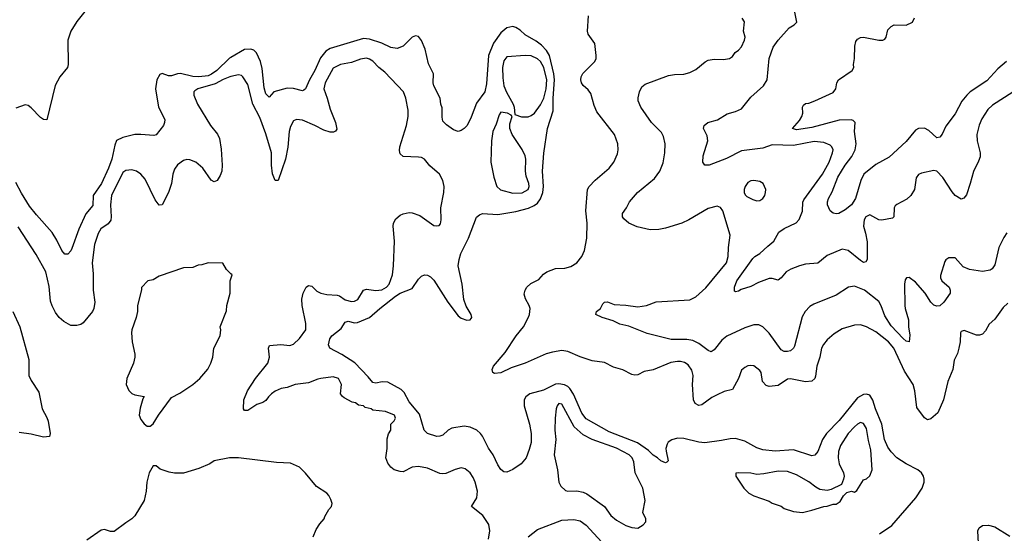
# Model space of a CAD drawing. Header units: inches. Extents: x 1934316 to 2140091, y 524953 to 667329.
# Tile 180 of 256: x 1998615 to 2005073, y 615494 to 618864. Entities that reach past the tile are written whole.
import ezdxf

# ---------------------------------------------------------------- set-up
doc = ezdxf.new("R2010")
doc.units = ezdxf.units.IN
doc.header["$MEASUREMENT"] = 0
doc.layers.add('B9691', color=7, linetype='Continuous')
doc.layers.add('C0601', color=7, linetype='Continuous')

msp = doc.modelspace()

# ---------------------------------------------------------------- linework, layer by layer
at = {"layer": 'B9691', "color": 5}
for points, elevation in [([(1999042.3, 618917.7), (1998990, 618853.2), (1998950.4, 618789.6), (1998930.5, 618730), (1998932.7, 618570), (1998928.4, 618550), (1998878.3, 618490), (1998848, 618432), (1998792.4, 618207.6), (1998770, 618209.6), (1998750, 618222.4), (1998690, 618286.6), (1998670, 618300.9), (1998650, 618306), (1998590, 618282.7)], 380), ([(2000000, 618617.2), (1999990, 618611.4), (1999907.2, 618530), (1999873.2, 618506.8), (1999850, 618496.8), (1999788.7, 618488.7), (1999750, 618492.2), (1999670, 618510.4), (1999650, 618508.8), (1999610, 618495.6), (1999590, 618496.1), (1999550, 618510.9), (1999534.3, 618505.7), (1999514.3, 618470), (1999505.2, 618410), (1999524.6, 618290), (1999566, 618210), (1999564.9, 618190), (1999557, 618170), (1999510.2, 618109.8), (1999495.4, 618104.6), (1999410, 618111.9), (1999369.3, 618110.7), (1999290, 618091.8), (1999249.1, 618070.9), (1999238.3, 618041.7), (1999219.2, 617950), (1999196.6, 617890), (1999150.8, 617789.2), (1999096.4, 617710), (1999094.2, 617645.8), (1999047.6, 617590), (1999001.5, 617490), (1998957.2, 617362.8), (1998950, 617347.3), (1998930, 617325.1), (1998910, 617325.6), (1998890, 617349.6), (1998858.4, 617418.4), (1998827.9, 617467.9), (1998724, 617584), (1998679.9, 617639.9), (1998626.5, 617726.5), (1998590, 617796.4)], 420), ([(2000000, 618491.4), (1999993.4, 618490), (1999950, 618472.7), (1999897.3, 618442.7), (1999784, 618410), (1999763.2, 618396.8), (1999757.6, 618390), (1999756.5, 618370), (1999781.3, 618310), (1999865.7, 618170), (1999912.4, 618112.4), (1999924.5, 618084.5), (1999935.3, 618015.3), (1999942.7, 617910), (1999939.6, 617870), (1999930, 617841.2), (1999910, 617809.3), (1999890, 617800.9), (1999870, 617812.3), (1999815.1, 617890), (1999770, 617929.7), (1999730, 617944.4), (1999710, 617946.6), (1999690, 617941.3), (1999650, 617911.3), (1999630, 617882.9), (1999618.6, 617850), (1999610.2, 617789.8), (1999591.3, 617730), (1999550, 617649.3), (1999530, 617646.6), (1999502.6, 617682.6), (1999437.4, 617817.4), (1999410, 617851.6), (1999381.2, 617870), (1999350, 617878.7), (1999310, 617875.6), (1999290, 617862), (1999217.2, 617710), (1999210.2, 617650), (1999215.5, 617570), (1999212, 617548), (1999195.5, 617524.5), (1999147.8, 617492.2), (1999130, 617460.7), (1999104.6, 617390), (1999091, 617270), (1999097, 617197), (1999096.2, 617090), (1999107.2, 617010), (1999101.3, 616970), (1999092.7, 616950), (1999030, 616876.2), (1999014.8, 616865.2), (1998990, 616856.8), (1998950, 616858.5), (1998904.1, 616884.1), (1998874, 616910), (1998850, 616943.7), (1998827.1, 616987.1), (1998817.7, 617017.7), (1998807.2, 617112.8), (1998785, 617210), (1998723.1, 617323.1), (1998604.6, 617504.6)], 440), ([(2000000, 617197.6), (1999970, 617226), (1999947.3, 617267.3), (1999850, 617268), (1999810, 617255.3), (1999785.4, 617254.6), (1999750, 617238), (1999690, 617235.3), (1999530, 617182), (1999490, 617158), (1999454, 617150), (1999412.7, 617107.3), (1999412.7, 617092.7), (1999386.8, 616990), (1999386.8, 616950), (1999378.8, 616910), (1999350.6, 616830), (1999348, 616810), (1999353, 616750), (1999370.5, 616670), (1999370.5, 616650), (1999361.6, 616610), (1999317.3, 616510), (1999314, 616470), (1999330, 616431.3), (1999350, 616411), (1999370, 616402.8), (1999430.8, 616390.8), (1999422.8, 616377.2), (1999405.5, 616314.5), (1999399.1, 616270), (1999410, 616242), (1999430, 616212), (1999450, 616198), (1999470, 616198), (1999490, 616212), (1999524, 616270), (1999610, 616386), (1999665.6, 616414.4), (1999750, 616471.3), (1999795.3, 616510), (1999848.9, 616571.1), (1999868.9, 616611.1), (1999882, 616650), (1999888.7, 616710), (1999928.7, 616790), (1999934, 616830), (1999929, 616850), (1999970, 616954), (1999974, 616990), (1999996, 617070), (1999995.3, 617150), (2000000, 617164.7)], 460), ([(1998570.2, 616950), (1998615.9, 616850), (1998674.9, 616634.9), (1998674.6, 616530), (1998690, 616496.3), (1998739.9, 616419.9), (1998761.1, 616310), (1998793.6, 616253.6), (1998801.3, 616230), (1998814, 616150), (1998810.8, 616130), (1998770, 616126), (1998690, 616145.1), (1998610, 616155.6)], 440), ([(2000000, 615989.1), (1999990.9, 615989.1), (1999890.9, 615969.1), (1999862, 615950), (1999790, 615919), (1999689.1, 615889.1), (1999630.9, 615889.1), (1999594.8, 615894.8), (1999536, 615916), (1999510, 615938), (1999490, 615938), (1999462.8, 615890), (1999447.7, 615830), (1999444, 615770), (1999430.7, 615710), (1999370.5, 615609.5), (1999350.6, 615589.4), (1999310, 615564), (1999234.8, 615505.2), (1999210, 615505.2), (1999170, 615519), (1999150, 615514), (1999054, 615450)], 460)]:
    msp.add_lwpolyline(points, dxfattribs=dict(at, elevation=elevation))
at = {"layer": 'C0601', "color": 5}
for points, elevation in [([(2005130, 618389.7), (2004995.8, 618304.2), (2004964.1, 618275.9), (2004925.7, 618214.3), (2004907, 618173), (2004892.4, 618110), (2004894.9, 618070), (2004915.3, 617990), (2004914.7, 617965.3), (2004904.4, 617935.6), (2004870, 617869.2), (2004850, 617788.7), (2004825.1, 617714.9), (2004807, 617693), (2004790, 617686.3), (2004750, 617711.1), (2004730, 617734.7), (2004670, 617829.6), (2004630, 617871.2), (2004610, 617875.1), (2004530, 617858), (2004510, 617849.2), (2004494.2, 617825.8), (2004483.2, 617750), (2004460.9, 617710), (2004433, 617687), (2004367.4, 617652.6), (2004357.3, 617642.7), (2004350.2, 617629.8), (2004348.9, 617571.1), (2004338.9, 617561.1), (2004270, 617547.8), (2004250, 617551.8), (2004190, 617583.1), (2004164.6, 617570), (2004153.1, 617550), (2004149, 617510), (2004163.5, 617463.5), (2004173.1, 617406.9), (2004174, 617290), (2004164.7, 617275.3), (2004150, 617271.5), (2004130, 617284.2), (2004049.9, 617349.9), (2004010, 617358.6), (2003910, 617317.6), (2003850, 617266.3), (2003770, 617259.1), (2003729.8, 617249.8), (2003671.8, 617228.2), (2003642.8, 617210), (2003610, 617171.3), (2003590, 617155.6), (2003550, 617165.6), (2003530, 617166), (2003459.8, 617140.2), (2003410, 617112.8), (2003346.1, 617093.9), (2003330, 617083.7), (2003310, 617079), (2003303.2, 617083.2), (2003303.5, 617110), (2003319.3, 617150), (2003423.1, 617296.9), (2003436.4, 617310), (2003470, 617330.2), (2003521.1, 617378.9), (2003562, 617410), (2003593.3, 617470), (2003630, 617494.3), (2003708.6, 617531.4), (2003727, 617553), (2003750, 617607.3), (2003752.4, 617667.6), (2003757.8, 617682.2), (2003879.8, 617850), (2003923.9, 617930), (2003946.6, 617990), (2003949.6, 618010), (2003942, 618030), (2003930, 618040.7), (2003890, 618057.7), (2003825.2, 618065.2), (2003690, 618038.5), (2003550, 618043.2), (2003490, 618020.7), (2003350, 618004.3), (2003250, 617952.9), (2003138, 617910), (2003109.6, 617909.6), (2003095.6, 617930), (2003098.7, 617970), (2003128.8, 618070), (2003123, 618103), (2003100.5, 618150), (2003105.1, 618170), (2003129.3, 618190), (2003192.2, 618207.8), (2003254.1, 618245.9), (2003310, 618260.8), (2003350, 618279.6), (2003410, 618356.5), (2003494.3, 618430), (2003516.9, 618470), (2003529.8, 618610), (2003556.8, 618683.2), (2003590, 618730.5), (2003662.7, 618810), (2003695.3, 618830), (2003712, 618848), (2003683, 618990)], 340), ([(2005096.7, 617003.3), (2005065.1, 616974.9), (2005010, 616898.9), (2004972.6, 616867.4), (2004950, 616822.4), (2004930, 616800.9), (2004910, 616793.6), (2004890, 616794.8), (2004810, 616824.2), (2004790, 616819.3), (2004784.9, 616810), (2004784.4, 616750), (2004774.4, 616710), (2004765.2, 616674.8), (2004744.6, 616630), (2004736.1, 616570), (2004702.4, 616490), (2004674.9, 616370), (2004636.1, 616283.9), (2004590, 616245.1), (2004570, 616238.9), (2004550, 616251.6), (2004498.7, 616318.7), (2004486, 616430), (2004474.6, 616470), (2004418.4, 616558.4), (2004347.9, 616710), (2004312.8, 616750), (2004230, 616816.8), (2004170, 616848.7), (2004130, 616861.5), (2004090, 616860.4), (2004010, 616834.8), (2003956.2, 616803.8), (2003910, 616763.5), (2003886.1, 616733.9), (2003874.7, 616710), (2003863.5, 616650), (2003843.5, 616590), (2003835.3, 616524.7), (2003830, 616509.6), (2003810, 616492.8), (2003768.8, 616488.8), (2003670, 616508.2), (2003650, 616505.2), (2003590, 616464.7), (2003530, 616456.8), (2003510, 616463.7), (2003487.5, 616490), (2003478.4, 616550), (2003470, 616563.5), (2003430, 616592.4), (2003410, 616596), (2003390, 616592.4), (2003370, 616583), (2003350, 616564.5), (2003329.2, 616510), (2003290, 616436.9), (2003236, 616424), (2003190, 616403.5), (2003155.2, 616384.8), (2003090, 616336.4), (2003070, 616333.5), (2003045.9, 616345.9), (2003034, 616370), (2003028.3, 616470), (2003032.5, 616530), (2003023.6, 616563.6), (2002999.4, 616599.4), (2002974.2, 616614.2), (2002950, 616621), (2002930, 616622.6), (2002885.3, 616614.7), (2002770, 616567.4), (2002710, 616555.8), (2002670, 616534.7), (2002650, 616531.2), (2002630, 616535.8), (2002570, 616567.8), (2002510, 616585.1), (2002450, 616615.6), (2002370, 616626.2), (2002290, 616651.5), (2002210, 616686.3), (2002170, 616693), (2002110, 616683.7), (2002068.5, 616671.5), (2001930, 616610.7), (2001839.3, 616580.7), (2001770, 616546.6), (2001730, 616543.7), (2001719, 616550), (2001712.7, 616570), (2001722, 616590), (2001798.5, 616681.5), (2001871, 616790), (2001919.2, 616850), (2001951.8, 616911.8), (2001958.9, 616930), (2001962.9, 616970), (2001957, 616990), (2001932.3, 617032.3), (2001924.4, 617064.4), (2001929.7, 617090), (2001940.5, 617110), (2001967, 617133), (2002020.1, 617159.9), (2002050, 617194), (2002073.2, 617210), (2002128.5, 617231.5), (2002190, 617233.1), (2002230, 617244.9), (2002270, 617269), (2002302.8, 617310), (2002319.8, 617350), (2002335.7, 617430), (2002337.8, 617530), (2002328.9, 617610), (2002339.8, 617750), (2002350, 617770.4), (2002388.9, 617811.1), (2002480.5, 617890), (2002511.1, 617930), (2002535.2, 617984.8), (2002539.7, 618010), (2002538.5, 618050), (2002515.1, 618110), (2002400.7, 618260.7), (2002382.3, 618302.3), (2002359.9, 618379.9), (2002343.9, 618403.9), (2002310, 618431.6), (2002299.2, 618450), (2002295.8, 618470), (2002297.2, 618490), (2002307.8, 618512.2), (2002386.9, 618590), (2002396.4, 618610), (2002396.9, 618630), (2002387.2, 618707.2), (2002343, 618770), (2002338.9, 618790), (2002346.2, 618890)], 380), ([(2005090, 617466), (2005070, 617436), (2005037.7, 617370), (2005010, 617256), (2004992.4, 617230), (2004979.5, 617220.5), (2004930, 617211.8), (2004844.5, 617224.5), (2004803.6, 617243.6), (2004750, 617300.9), (2004710, 617300.9), (2004690, 617289.3), (2004682.7, 617277.3), (2004653.8, 617186.2), (2004654.4, 617170), (2004663.9, 617150), (2004710.3, 617110), (2004718.9, 617090), (2004717, 617070), (2004677, 617010), (2004650, 616986.6), (2004630, 616983.5), (2004610, 616991.8), (2004591, 617011), (2004553, 617070), (2004490, 617143), (2004450, 617173.3), (2004430.5, 617169.5), (2004423.1, 617156.9), (2004418.9, 617130), (2004419.5, 616990), (2004421.7, 616970), (2004444.7, 616895.3), (2004444.2, 616850), (2004453.9, 616793.9), (2004450, 616749.5), (2004430, 616755.8), (2004410, 616772.9), (2004330, 616856.2), (2004290, 616921.4), (2004266, 616986), (2004250, 617015), (2004156, 617090), (2004090, 617115.3), (2004050, 617109.7), (2003970, 617057.3), (2003822.7, 616997.3), (2003798.3, 616981.7), (2003766.4, 616950), (2003746.4, 616913.6), (2003697, 616723), (2003690, 616709.7), (2003670, 616691.1), (2003650, 616686.2), (2003630, 616687.1), (2003610, 616697.6), (2003530, 616808.2), (2003490, 616849.6), (2003462.7, 616862.7), (2003430, 616861.3), (2003370, 616842.6), (2003253, 616787), (2003219.2, 616760.8), (2003170, 616698), (2003150, 616686), (2003130, 616693.7), (2003070, 616740.3), (2003030, 616758.5), (2002990, 616766), (2002886.9, 616766.9), (2002730, 616805.1), (2002610, 616854.3), (2002550, 616866), (2002507.8, 616887.8), (2002436, 616910), (2002393.2, 616930), (2002397.2, 616950), (2002424, 616970), (2002439.3, 617000.7), (2002450, 617010.6), (2002470, 617012.7), (2002514.8, 616994.8), (2002590, 616991.5), (2002670, 616980.2), (2002726, 616990), (2002790, 617012.9), (2003010, 617026.9), (2003050, 617044.9), (2003115.3, 617104.7), (2003250.5, 617270), (2003262.5, 617310), (2003263.5, 617370), (2003274.8, 617450), (2003226.6, 617610), (2003212.1, 617632.1), (2003190, 617640.9), (2003130, 617626), (2003003.8, 617550), (2002958, 617530), (2002850, 617495.8), (2002807.5, 617487.5), (2002750, 617485.3), (2002665.7, 617505.7), (2002609.7, 617529.7), (2002576.9, 617556.9), (2002569.6, 617570), (2002568.3, 617591.7), (2002595.1, 617630), (2002614.5, 617670), (2002667, 617730), (2002778, 617822), (2002814, 617870), (2002834.3, 617925.7), (2002846, 617990), (2002847.6, 618050), (2002837.7, 618097.7), (2002823.8, 618123.8), (2002758.5, 618190), (2002689.8, 618290), (2002671.8, 618331.8), (2002670.8, 618350.8), (2002679, 618390), (2002695.4, 618424.6), (2002718, 618442), (2002870, 618498), (2002910, 618505.3), (2002970, 618506), (2003010, 618518), (2003050, 618538), (2003110, 618588.4), (2003130, 618599.5), (2003170, 618605.3), (2003230, 618603.1), (2003271.4, 618608.6), (2003290, 618622.8), (2003306.6, 618650), (2003330, 618664.9), (2003350, 618686.5), (2003369.3, 618730), (2003372.2, 618750), (2003362.6, 618790), (2003368.7, 618850), (2003354.6, 618874.6)], 360), ([(2005086.4, 618590), (2005030, 618542.4), (2004957.7, 618462.3), (2004850, 618391.8), (2004827.1, 618370), (2004795.3, 618330), (2004750, 618246.9), (2004690, 618165.6), (2004666.3, 618113.7), (2004650, 618093.6), (2004630, 618089.7), (2004577.2, 618137.2), (2004550, 618152.5), (2004510, 618150.7), (2004490, 618139.3), (2004430, 618065.3), (2004318.5, 617961.5), (2004230, 617913.3), (2004151.5, 617850), (2004132.9, 617810), (2004096.1, 617690), (2004070, 617649.8), (2004030, 617616.8), (2003986.8, 617593.2), (2003970, 617589.8), (2003950, 617595.8), (2003931.1, 617610), (2003914, 617650), (2003914, 617670), (2003920.3, 617690), (2003944.2, 617735.8), (2003980.2, 617830), (2004028.2, 617910), (2004073.9, 617966.1), (2004093.9, 618010), (2004101.3, 618050), (2004089.9, 618130.1), (2004094.8, 618190), (2004082.3, 618202.3), (2004067.5, 618207.5), (2003990, 618206), (2003810, 618156.3), (2003710, 618141), (2003682.7, 618150), (2003730, 618203), (2003745.1, 618230), (2003751.8, 618251.8), (2003749.3, 618290), (2003755.5, 618304.5), (2003770, 618314.9), (2003790, 618317.6), (2003830, 618332.9), (2003950, 618386.7), (2003966.9, 618410), (2003975.1, 618450), (2003985.1, 618470), (2004076, 618530), (2004086, 618550), (2004083.7, 618570), (2004089.7, 618610.3), (2004091.5, 618690), (2004099.6, 618720.4), (2004110, 618736.3), (2004130, 618748), (2004150, 618750.4), (2004250, 618730.4), (2004275.3, 618730), (2004290, 618737.3), (2004298.4, 618750), (2004310, 618798), (2004330, 618820.7), (2004350, 618830.5), (2004430, 618828.4), (2004470, 618848), (2004484.1, 618875.9)], 320), ([(2004255.1, 615490), (2004335.3, 615544.7), (2004493.3, 615726.7), (2004533.5, 615790), (2004546.8, 615830), (2004547.6, 615850), (2004543.9, 615870), (2004529.8, 615890), (2004505.1, 615910), (2004428.9, 615950), (2004368, 615990), (2004330, 616028.7), (2004310, 616060.4), (2004288.2, 616110), (2004268.9, 616210), (2004228, 616310), (2004210, 616368.2), (2004190, 616399.7), (2004170, 616408.2), (2004150, 616405.7), (2004110, 616382.7), (2003990, 616234.5), (2003906.5, 616150), (2003879.4, 616110), (2003850, 616031.8), (2003830, 616007.6), (2003810, 616002), (2003690, 616041.5), (2003570, 616032.5), (2003490, 616041.8), (2003450, 616055.7), (2003370, 616097.9), (2003310, 616116.4), (2003275, 616115), (2003217.4, 616102.6), (2003108.2, 616088.2), (2003070, 616091.4), (2002970, 616115.8), (2002930, 616118.5), (2002891.4, 616108.6), (2002868.4, 616091.6), (2002861.1, 616078.9), (2002853.4, 616050), (2002854.2, 616034.2), (2002867.7, 615970), (2002859.5, 615960.5), (2002850, 615957.6), (2002819.5, 615970), (2002798, 615990), (2002770, 616006.3), (2002738.4, 616038.4), (2002666.9, 616086.9), (2002480.1, 616160.1), (2002330, 616244.9), (2002301.8, 616281.8), (2002246.1, 616406.1), (2002223.4, 616443.4), (2002210, 616456.5), (2002188.1, 616468.1), (2002150, 616475.1), (2002130, 616472.6), (2002050, 616434.1), (2001961.2, 616410), (2001933.5, 616390), (2001923.3, 616370), (2001923.2, 616330), (2001959.4, 616210), (2001969.5, 616150), (2001968.9, 616091.1), (2001956.8, 616043.2), (2001936.5, 615990), (2001904.9, 615950), (2001850, 615912.5), (2001810, 615896.4), (2001790, 615896.9), (2001770, 615913.6), (2001750, 615943.6), (2001719.3, 616010), (2001690, 616052.4), (2001650, 616130.7), (2001636.4, 616150), (2001613.9, 616170), (2001570, 616191.6), (2001530, 616196.4), (2001450, 616184.4), (2001424.9, 616170), (2001390, 616139.1), (2001370, 616130.9), (2001349.8, 616129.8), (2001288.9, 616148.9), (2001268.4, 616170), (2001237, 616277), (2001170, 616357.2), (2001137.2, 616417.2), (2001117.8, 616437.8), (2001030, 616485.3), (2000992.5, 616487.5), (2000950, 616479.8), (2000930, 616483.6), (2000901.3, 616521.3), (2000811.8, 616611.8), (2000726.7, 616666.7), (2000649.3, 616710), (2000639.5, 616730), (2000647.8, 616770), (2000661.6, 616790), (2000722.8, 616837.2), (2000750, 616879.1), (2000770, 616885.3), (2000810, 616875.8), (2000830, 616876.8), (2000909.8, 616910), (2000976.8, 616970), (2001078.8, 617050), (2001110, 617069), (2001190, 617100.2), (2001230, 617162.3), (2001250, 617180.9), (2001270, 617190.3), (2001290, 617187.9), (2001310, 617176.1), (2001330, 617154.4), (2001422.7, 617010), (2001490, 616921.8), (2001510, 616905.7), (2001548, 616892), (2001570, 616895.8), (2001576.4, 616903.6), (2001579.8, 616910), (2001576.8, 616930), (2001543.7, 616983.7), (2001528.1, 617028.1), (2001517, 617130), (2001490.6, 617250), (2001496.2, 617290), (2001508.8, 617331.2), (2001558.8, 617430), (2001610, 617567.7), (2001630, 617584.4), (2001650, 617591.8), (2001750, 617585.8), (2001870, 617605.5), (2001951.3, 617628.7), (2001990, 617645.7), (2002010, 617661.1), (2002030.3, 617689.7), (2002046.3, 617730), (2002050.9, 617770), (2002043.9, 617870), (2002052.3, 617987.7), (2002076.8, 618150), (2002113.7, 618266.3), (2002113.9, 618350), (2002123.6, 618470), (2002119, 618510), (2002089.4, 618629.4), (2002070, 618661.9), (2002037.3, 618697.3), (2002003.2, 618723.2), (2001930, 618765.8), (2001896.5, 618796.5), (2001870, 618813.3), (2001850, 618818.6), (2001810.7, 618810.7), (2001770, 618779.1), (2001723.2, 618710), (2001689.2, 618630), (2001676.2, 618443.8), (2001666.5, 618390), (2001610, 618316.3), (2001576.2, 618223.8), (2001549.3, 618170.7), (2001530, 618149.7), (2001510, 618136.9), (2001490, 618131.1), (2001460.6, 618140.6), (2001414.1, 618174.1), (2001390, 618199.3), (2001385, 618225), (2001386.5, 618286.5), (2001376.3, 618310), (2001373.3, 618350), (2001330, 618429.6), (2001325.6, 618450), (2001329.8, 618510), (2001295.3, 618575.3), (2001273.2, 618670), (2001250, 618728.5), (2001230, 618753.3), (2001210, 618759.2), (2001190, 618749.8), (2001130, 618689.7), (2001090, 618676.1), (2001050, 618680.8), (2000989.2, 618709.2), (2000910, 618736.6), (2000870, 618741.6), (2000650, 618676.1), (2000623.3, 618656.7), (2000586.9, 618613.1), (2000551.4, 618530), (2000514.5, 618470), (2000490, 618411.5), (2000478.5, 618401.5), (2000470, 618397.3), (2000410, 618413.5), (2000370, 618415.6), (2000280.7, 618390), (2000250, 618356), (2000230, 618377), (2000217.2, 618417.2), (2000204.4, 618544.4), (2000193.8, 618590), (2000166.8, 618646.8), (2000150, 618663.5), (2000130.8, 618670.8), (2000090, 618669), (2000000, 618617.2)], 420), ([(2001690, 615456), (2001698, 615510), (2001691.1, 615551.1), (2001652, 615612), (2001577.2, 615670), (2001612.9, 615727.1), (2001616.8, 615770), (2001603.1, 615830), (2001590, 615860.9), (2001569.6, 615890), (2001537, 615917), (2001510, 615923), (2001470, 615912.4), (2001410, 615887.4), (2001390, 615885.3), (2001370, 615887.7), (2001290, 615921.8), (2001230, 615933.1), (2001190, 615927.3), (2001130, 615898), (2001110, 615898.9), (2001070, 615911.6), (2001048.8, 615928.8), (2001030, 615955.1), (2001016.3, 615990), (2001024, 616050), (2001025.6, 616114.4), (2001034, 616146), (2001049.2, 616170), (2001048, 616210), (2001070, 616232), (2001079, 616250), (2001072.7, 616270), (2001013.7, 616293.7), (2000930, 616301.2), (2000919, 616310), (2000880.1, 616320.1), (2000868.7, 616330), (2000835.9, 616335.9), (2000817.2, 616350), (2000795.5, 616355.5), (2000743.1, 616383.1), (2000731.2, 616391.2), (2000718, 616410), (2000724.7, 616470), (2000706, 616510), (2000670, 616521.1), (2000590, 616509.7), (2000570, 616506), (2000510, 616480.9), (2000422, 616470), (2000370, 616452), (2000330, 616444.5), (2000290, 616427.1), (2000265.7, 616410), (2000245.7, 616390), (2000230, 616365.6), (2000210, 616351.6), (2000170, 616338.7), (2000110, 616299.5), (2000090, 616299), (2000082.7, 616310), (2000085.6, 616370), (2000108.3, 616430), (2000160.4, 616510), (2000241.7, 616610), (2000253.3, 616650), (2000246.6, 616710), (2000253.2, 616726.8), (2000327.2, 616732.8), (2000386.2, 616726.2), (2000410, 616734.2), (2000450, 616772.6), (2000490.8, 616830), (2000491, 616871), (2000468.3, 616990), (2000465.4, 617030), (2000474.8, 617070), (2000494.5, 617110), (2000510, 617120.3), (2000530, 617114.9), (2000564, 617084), (2000590, 617069.3), (2000630, 617060.2), (2000697, 617057), (2000712.4, 617052.4), (2000750, 617027.1), (2000790, 617015.9), (2000810, 617018.2), (2000831.6, 617028.4), (2000870, 617090.2), (2000890, 617096.6), (2000950, 617087.1), (2000990, 617091.3), (2001021.1, 617110), (2001037.7, 617130), (2001059.8, 617190), (2001067.4, 617250), (2001073.1, 617410), (2001063.5, 617510), (2001066.3, 617530), (2001082.8, 617557.2), (2001110, 617581.3), (2001129.7, 617590.3), (2001170, 617598.7), (2001190, 617597), (2001239.6, 617579.6), (2001330, 617514.8), (2001350, 617510.7), (2001366, 617514), (2001374.7, 617525.3), (2001378.7, 617550), (2001377.4, 617630), (2001397.6, 617730), (2001397.8, 617770), (2001389.8, 617810), (2001368.2, 617850), (2001305.7, 617905.7), (2001269.4, 617950), (2001250, 617959.1), (2001230, 617962), (2001130, 617967.3), (2001110, 617984), (2001106, 618006), (2001108.4, 618030), (2001152.1, 618170), (2001162.3, 618230), (2001162.7, 618270), (2001148.4, 618350), (2001133, 618390), (2001010, 618520.4), (2000970, 618550.9), (2000930, 618591.1), (2000910, 618604.4), (2000890, 618610.8), (2000850, 618605.6), (2000790, 618584.1), (2000718.8, 618570), (2000670, 618547.3), (2000619.2, 618450), (2000610.3, 618410), (2000631.3, 618350), (2000650, 618276.3), (2000685.5, 618190), (2000693.7, 618146.3), (2000686.3, 618133.7), (2000673.4, 618126.6), (2000650, 618126.6), (2000610, 618138.8), (2000550, 618170.7), (2000470, 618204), (2000430, 618209.7), (2000410, 618200.5), (2000390, 618164.2), (2000381.5, 618130), (2000373, 618027), (2000359.1, 617950), (2000310, 617809.3), (2000290, 617809.2), (2000273.1, 617853.1), (2000265.7, 617910), (2000265.6, 617990), (2000230, 618115.1), (2000190, 618222), (2000144.8, 618310), (2000110, 618438), (2000078.7, 618490), (2000070, 618497.4), (2000050, 618502.3), (2000000, 618491.4)], 440), ([(2000000, 617164.7), (2000008, 617190), (2000000, 617197.6)], 460), ([(2000539.3, 615470), (2000560.1, 615519.9), (2000583.6, 615556.4), (2000612.7, 615590), (2000616, 615604), (2000642, 615650), (2000659, 615670), (2000664, 615690), (2000656.5, 615716.5), (2000643.1, 615743.1), (2000630, 615758), (2000562, 615802), (2000490, 615888), (2000450, 615928), (2000390, 615955.3), (2000298, 615958), (2000050, 615989.2), (2000000, 615989.1)], 460), ([(2001950, 615471.7), (2002010, 615519), (2002170, 615579.4), (2002250, 615584.5), (2002290, 615575.9), (2002330, 615548), (2002456.9, 615410)], 420), ([(2004903.6, 615430), (2004898.4, 615510), (2004907, 615530), (2004930, 615546.4), (2004970, 615548.5), (2005010, 615536.5), (2005110, 615476.4)], 380)]:
    msp.add_lwpolyline(points, dxfattribs=dict(at, elevation=elevation))
for points, elevation in [([(2001930, 618628.5), (2001810, 618621.5), (2001790, 618594), (2001781.7, 618550), (2001782.9, 618482.9), (2001790.2, 618430), (2001807.9, 618387.9), (2001851.3, 618310), (2001858.3, 618290), (2001862, 618242), (2001906.3, 618226.3), (2001950, 618227.3), (2001970, 618234.7), (2001990.7, 618250), (2002030, 618304.7), (2002053, 618350), (2002066.8, 618410), (2002071.4, 618470), (2002051.6, 618550), (2002030, 618589.1), (2002010, 618607.9), (2001970, 618626.1)], 440), ([(2001770, 618256.9), (2001759.7, 618240.3), (2001741, 618179), (2001718.5, 618130), (2001708.6, 618070), (2001706, 617930), (2001723.8, 617830), (2001745.2, 617770), (2001768, 617748), (2001850, 617726.6), (2001910, 617727.2), (2001949.8, 617750), (2001956.5, 617770), (2001955, 617790), (2001937.7, 617837.7), (2001931.5, 617870), (2001934.8, 617950), (2001930.4, 617970), (2001910, 618011.9), (2001845.8, 618110), (2001829.8, 618150), (2001830, 618182), (2001844, 618230), (2001838, 618238), (2001815.3, 618250)], 440), ([(2003430, 617809.7), (2003410, 617806.3), (2003390, 617796.2), (2003372.2, 617770), (2003366.7, 617750), (2003366, 617730), (2003374.2, 617714.2), (2003383.9, 617703.9), (2003424.2, 617684.2), (2003450, 617676.4), (2003470, 617677.1), (2003490, 617690.8), (2003502, 617710), (2003507, 617730), (2003509.4, 617750), (2003492.3, 617790), (2003470, 617803.6)], 360), ([(2002150, 616345.2), (2002139.1, 616330), (2002133, 616310), (2002126.7, 616250), (2002124.9, 616170), (2002130.3, 616110), (2002120.2, 616010), (2002141.7, 615910), (2002150.3, 615830.3), (2002163.4, 615803.4), (2002194.2, 615774.2), (2002210, 615770.4), (2002270, 615773.7), (2002310, 615764.6), (2002333.9, 615753.9), (2002450.5, 615670), (2002491.8, 615610), (2002530, 615580.8), (2002590, 615544.9), (2002630, 615531.6), (2002670, 615528.9), (2002703.7, 615550), (2002720.7, 615570), (2002721.6, 615590), (2002702.9, 615630), (2002718, 615710), (2002700.9, 615790), (2002651.3, 615890), (2002642.5, 615962.5), (2002632, 615990), (2002612.4, 616010), (2002530, 616053.3), (2002370.4, 616110.4), (2002310, 616139.8), (2002252.3, 616192.3), (2002170, 616340.9)], 440), ([(2004130, 616220.4), (2004110, 616210.8), (2004090, 616192.9), (2004049.4, 616150), (2003998.6, 616070), (2003984.7, 616030), (2003983.2, 615990), (2003990, 615951), (2004018, 615890), (2004022, 615870), (2004019.1, 615850), (2004005.4, 615814.6), (2003938, 615782), (2003910, 615776), (2003862.4, 615782.4), (2003836.6, 615796.6), (2003790, 615833), (2003710, 615878.4), (2003650, 615898.7), (2003590, 615902.9), (2003496.1, 615883.9), (2003450, 615879.5), (2003410, 615889.2), (2003327.9, 615892.1), (2003312, 615888), (2003311.3, 615870), (2003364.7, 615790), (2003398, 615758), (2003430, 615741), (2003530, 615704.7), (2003550, 615691.3), (2003610, 615671.3), (2003630, 615658), (2003690, 615638), (2003750, 615631.3), (2003810, 615646), (2003890, 615671), (2003910, 615671.3), (2003950, 615684.7), (2003970, 615684.7), (2003996.5, 615703.5), (2004019, 615741), (2004039, 615761), (2004070, 615771), (2004090, 615764.7), (2004104.7, 615775.3), (2004150, 615844.7), (2004170, 615851.3), (2004190, 615872), (2004205.2, 615910), (2004197.7, 616042.3), (2004182.7, 616102.7), (2004170, 616182.7), (2004150, 616214)], 440)]:
    msp.add_lwpolyline(points, close=True, dxfattribs=dict(at, elevation=elevation))

doc.saveas('drawing.dxf')
